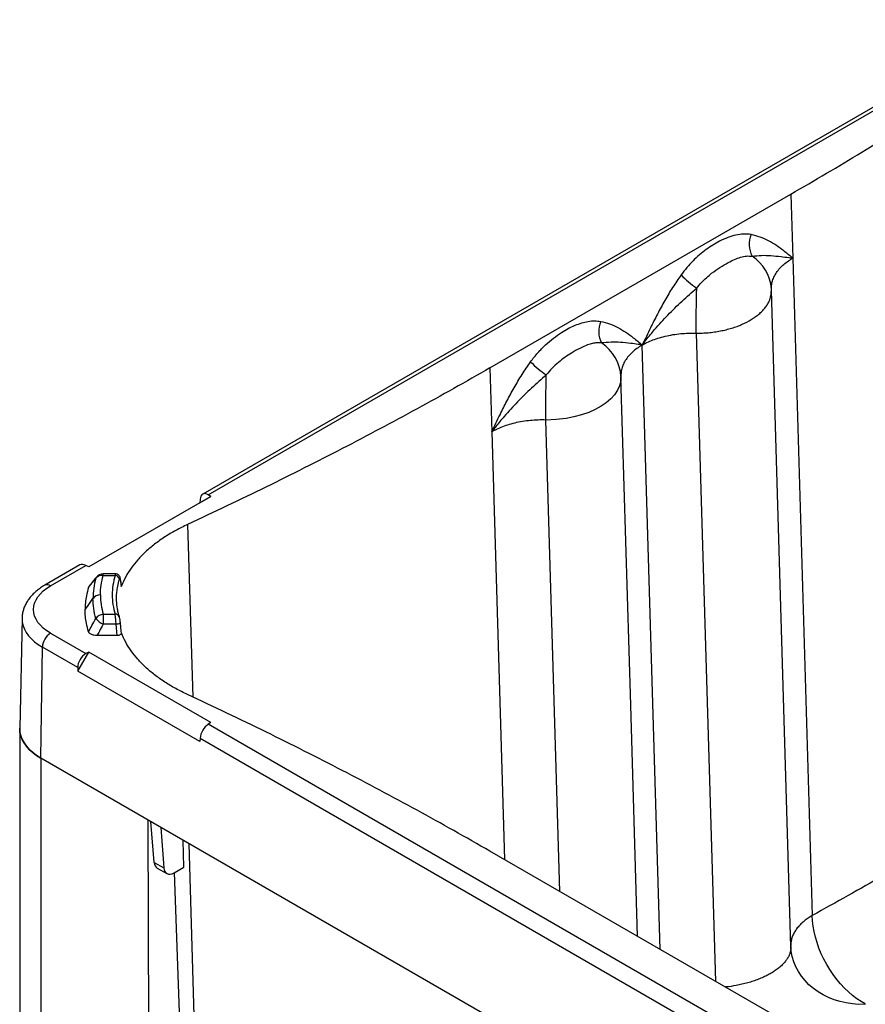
# Paper-space layout '1012-790 Hybird 2way' of a CAD drawing. Header units: millimetres. Extents: x 51 to 2966, y 67 to 3970.
# Tile 98 of 116: x 1310 to 1899, y 3222 to 3907. Entities that reach past the tile are written whole.
import ezdxf

# ---------------------------------------------------------------- set-up
doc = ezdxf.new("R2010")
doc.units = ezdxf.units.MM

psp = doc.layouts.new('1012-790 Hybird 2way')

# ---------------------------------------------------------------- linework, layer by layer
at = {"color": 7, "linetype": 'Continuous', "lineweight": 25}
for p, q in [((1995.89, 3899.08), (1437.8, 3576.9)), ((1441.66, 3576.43), (2000.03, 3898.76)), ((1637.64, 3664.77), (1846.99, 3785.63)), ((1846.99, 3785.63), (1848.31, 3741.09)), ((1848.31, 3741.09), (1861.91, 3283.63)), ((1637.64, 3664.77), (1638.96, 3620.24)), ((1435.85, 3570.9), (1358.55, 3526.28)), ((1443.54, 3575.2), (1358.69, 3526.21)), ((1435.85, 3570.9), (1443.54, 3575.2)), ((1436, 3573.27), (1435.85, 3570.9)), ((1443.54, 3575.2), (1441.66, 3576.43)), ((1352.42, 3527.61), (1327.94, 3513.48)), ((1331.94, 3513.08), (1356.56, 3527.3)), ((1358.69, 3526.21), (1356.56, 3527.3)), ((1377.24, 3521.42), (1368.6, 3521.42)), ((1368.6, 3520.32), (1376.91, 3520.32)), ((1358.8, 3512.85), (1358.36, 3512.1)), ((1381.15, 3512.56), (1381.19, 3513.11)), ((1312.12, 3490.53), (1310.48, 3414)), ((1368.6, 3493.31), (1368.6, 3486.33)), ((1368.6, 3493.31), (1376.91, 3493.31)), ((1377.53, 3486.33), (1368.6, 3486.33)), ((1378.28, 3478.51), (1377.53, 3486.33)), ((1331.94, 3480.13), (1356.56, 3465.91)), ((1378.28, 3478.51), (1364.25, 3478.51)), ((1325.12, 3393.23), (1326.28, 3470.44)), ((1350.91, 3456.23), (1326.28, 3470.44)), ((1350.99, 3453.82), (1358.69, 3467)), ((1358.69, 3467), (1356.56, 3465.91)), ((1443.54, 3418.02), (1358.69, 3467)), ((1350.91, 3456.23), (1350.99, 3453.82)), ((1435.85, 3404.84), (1350.99, 3453.82)), ((1310.48, 3413.64), (1310.48, 2892.37)), ((1443.54, 3418.02), (1441.66, 3416.79)), ((2000.03, 3094.45), (1441.66, 3416.79)), ((1436, 3407.1), (1435.85, 3404.84)), ((1436, 3407.1), (1994.37, 3084.76)), ((2102.94, 2944.21), (1325.12, 3393.23)), ((1399.52, 3350.29), (1325.12, 3393.23)), ((1325.12, 3393.23), (1325.12, 2871.95)), ((1399.52, 3350.29), (1401.49, 2827.87)), ((1404.14, 3320.65), (1401.75, 3349)), ((1408.72, 3344.97), (1410.78, 3316.82)), ((1424.76, 3317.23), (1424.33, 3335.96)), ((1846.99, 3207.58), (1637.64, 3328.44)), ((1406.23, 3316.74), (1412.82, 3312.94)), ((1417.89, 3313.4), (1424.76, 3317.23)), ((1847.08, 3261.65), (1847.04, 3262.47))]:
    psp.add_line(p, q, dxfattribs=at)
at = {"color": 8, "linetype": 'Continuous', "lineweight": 25}
for p, q in [((1781.13, 3688.88), (1794.54, 3237.86)), ((1756.14, 3260.03), (1743.64, 3680.67)), ((1686.21, 3300.4), (1676.46, 3628.45)), ((1638.96, 3620.24), (1647.81, 3322.57)), ((1427.31, 3555.79), (1430.88, 3435.74)), ((1428.06, 3333.81), (1441.32, 2902.94)), ((1404.14, 3320.65), (1410.78, 3316.82))]:
    psp.add_line(p, q, dxfattribs=at)
at = {"color": 7, "linetype": 'Continuous', "lineweight": 25, "flags": 128}
for points in [[(1781.13, 3688.88), (1781.14, 3692.4), (1781.16, 3696.12), (1781.2, 3699.99), (1781.25, 3703.99), (1781.31, 3708.06), (1781.38, 3712.16), (1781.46, 3716.25), (1781.55, 3720.29)], [(1847.06, 3262.12), (1840.27, 3490.57), (1833.49, 3718.71)], [(1676.46, 3628.45), (1676.47, 3631.97), (1676.49, 3635.69), (1676.52, 3639.56), (1676.57, 3643.56), (1676.63, 3647.63), (1676.7, 3651.73), (1676.78, 3655.82), (1676.87, 3659.86)], [(1728.81, 3659.07), (1728.79, 3658.66), (1728.79, 3658.66), (1728.79, 3658.66)], [(1740.38, 3269.13), (1735.59, 3430.14), (1728.81, 3658.28)], [(1331.94, 3480.13), (1329.28, 3481.82), (1326.92, 3483.66), (1324.88, 3485.62), (1323.19, 3487.69), (1321.85, 3489.84), (1320.89, 3492.06), (1320.31, 3494.32), (1320.11, 3496.61), (1320.31, 3498.89), (1320.89, 3501.15), (1321.85, 3503.37), (1323.19, 3505.52), (1324.88, 3507.59), (1326.92, 3509.55), (1329.28, 3511.39), (1331.94, 3513.08)], [(1356, 3496.61), (1357.56, 3498.82), (1360.39, 3502.81), (1361.48, 3504.36)], [(1325.12, 3393.23), (1322.18, 3395.09), (1319.52, 3397.09), (1317.18, 3399.21), (1315.16, 3401.45), (1313.49, 3403.77), (1312.18, 3406.17), (1311.24, 3408.63), (1310.67, 3411.13), (1310.48, 3413.64), (1310.48, 3414)], [(1310.48, 3414), (1310.48, 3413.64), (1310.67, 3411.13), (1311.24, 3408.63), (1312.18, 3406.17), (1313.49, 3403.77), (1315.16, 3401.45), (1317.18, 3399.21), (1319.52, 3397.09), (1322.18, 3395.09), (1325.12, 3393.23)], [(1433.29, 2886.6), (1428.12, 3033.27), (1420.98, 3235.87), (1418.24, 3313.59)], [(1898.82, 3222.22), (1895.84, 3223.86), (1892.88, 3225.79), (1889.95, 3228), (1887.06, 3230.47), (1884.25, 3233.18), (1881.54, 3236.11), (1878.93, 3239.25), (1876.45, 3242.56), (1874.12, 3246.03), (1871.96, 3249.63), (1869.97, 3253.34), (1868.18, 3257.13), (1866.59, 3260.98), (1865.22, 3264.85), (1864.08, 3268.71), (1863.17, 3272.55), (1862.5, 3276.34), (1862.08, 3280.04), (1861.91, 3283.63)]]:
    psp.add_lwpolyline(points, dxfattribs=at)
at = {"color": 8, "linetype": 'Continuous', "lineweight": 25, "flags": 128}
for points in [[(1728.78, 3658.28), (1728.64, 3655.46), (1727.85, 3652.27), (1726.45, 3649.15), (1724.41, 3646.12), (1721.78, 3643.21), (1718.61, 3640.49), (1714.96, 3638.01), (1710.85, 3635.75), (1706.35, 3633.77), (1701.4, 3632.04), (1696.14, 3630.63), (1690.67, 3629.56), (1683.62, 3628.73), (1676.46, 3628.45), (1676.46, 3628.45), (1676.46, 3628.45)], [(1363.96, 3519.22), (1363.77, 3518.96), (1363.48, 3518.36)], [(1368.6, 3520.32), (1368.6, 3520.82), (1368.6, 3521.17), (1368.6, 3521.37), (1368.6, 3521.42)], [(1380.47, 3517.48), (1380.52, 3517.98), (1380.51, 3518.12)], [(1312.12, 3490.48), (1312.11, 3490.19), (1312.3, 3487.75), (1312.85, 3485.34), (1313.76, 3482.96), (1315.03, 3480.64), (1316.65, 3478.39), (1318.59, 3476.23), (1320.86, 3474.17), (1323.43, 3472.24), (1326.28, 3470.44)], [(1380.52, 3487.66), (1380.52, 3487.57), (1380.42, 3487.34), (1380.19, 3487.11), (1379.83, 3486.89), (1379.36, 3486.69), (1378.8, 3486.53), (1378.18, 3486.41), (1377.53, 3486.33)], [(1898.58, 3221.9), (1894.2, 3221.88), (1889.85, 3222.18), (1885.55, 3222.81), (1881.34, 3223.75), (1877.25, 3225.01), (1873.31, 3226.57), (1869.55, 3228.41), (1866, 3230.54), (1862.69, 3232.92), (1859.64, 3235.54), (1856.88, 3238.38), (1854.43, 3241.43), (1852.3, 3244.64), (1850.52, 3248.01), (1849.09, 3251.51), (1848.03, 3255.1), (1847.35, 3258.76), (1847.08, 3261.65)]]:
    psp.add_lwpolyline(points, dxfattribs=at)
at = {"color": 7, "linetype": 'Continuous', "lineweight": 25}
for centre, radius, start, end in [((1835.62, 3750.71), 17.62, 157.20376, 207.76442), ((1816.13, 3772.77), 62.85, 223.62729, 236.61138), ((1730.94, 3690.29), 17.62, 157.20377, 207.76443), ((1698.82, 3657.03), 30.01, 3.12734, 56.5863), ((1711.46, 3712.34), 62.85, 223.62732, 236.61138), ((1367.8, 3514.72), 5.66, 81.89203, 139.94238), ((1368.6, 3515.42), 6, 90, 140.7466), ((1376.77, 3517.2), 3.12, 8.42692, 87.52745), ((1366.49, 3500.48), 6.34, 88.29444, 142.18665), ((1369.16, 3486.39), 6.94, 94.64424, 145.02528), ((1373.48, 3497.79), 12.46, 216.59412, 246.96428), ((1338.59, 3469.75), 12.33, 122.65237, 176.77049)]:
    psp.add_arc(centre, radius, start, end, dxfattribs=at)
at = {"color": 8, "linetype": 'Continuous', "lineweight": 25}
for centre, radius, start, end in [((1803.44, 3717.4), 30.09, 4.42396, 56.5531), ((1329.6, 3509.9), 3.95, 53.76729, 114.89702), ((1377.36, 3490.72), 2.62, 22.25542, 99.83434)]:
    psp.add_arc(centre, radius, start, end, dxfattribs=at)
at = {"color": 7, "linetype": 'Continuous', "lineweight": 25}
for centre, major_axis, ratio, start_param, end_param in [((1441.31, 3569.69), (-3.25, 7.34), 0.573621, 5.559088, 7.112431), ((1356.91, 3520.97), (-4.73, 6.49), 0.572404, 5.436906, 6.222223), ((1356.91, 3459.18), (3.99, 6.93), 0.648811, 0.784612, 2.337955), ((1441.31, 3410.46), (4.01, 6.93), 0.505952, 0.785745, 2.339088), ((1411.3, 3325.36), (5.1, 8.6), 0.589927, 2.450218, 3.14843), ((1417.95, 3321.53), (5.2, 8.55), 0.58222, 2.456695, 3.940225)]:
    psp.add_ellipse(centre, major_axis=major_axis, ratio=ratio, start_param=start_param, end_param=end_param, dxfattribs=at)
for points, knots in [([(1846.99, 3785.63), (1855.29, 3790.46), (1871.9, 3800.12), (1896.38, 3814.86), (1920.54, 3829.78), (1944.33, 3844.87), (1967.75, 3860.14), (1990.8, 3875.59), (2013.52, 3891.21), (2028.36, 3901.77), (2035.77, 3907.05)], [0, 0, 0, 0, 0.12508, 0.250182, 0.375261, 0.500364, 0.625227, 0.750091, 0.875046, 1, 1, 1, 1]), ([(1819.38, 3757.54), (1817.65, 3757.75), (1814.25, 3758.15), (1808.73, 3757.3), (1803.13, 3755.58), (1797.76, 3753.15), (1792.73, 3750.28), (1788.05, 3747.12), (1783.44, 3743.47), (1778.94, 3739.28), (1774.61, 3734.63), (1771.96, 3731.14), (1770.64, 3729.4)], [0, 0, 0, 0, 0.11518, 0.225911, 0.337196, 0.44814, 0.539693, 0.631419, 0.722919, 0.815222, 0.9078, 1, 1, 1, 1]), ([(1848.31, 3741.09), (1848.31, 3741.1), (1846.27, 3742.84), (1842.55, 3745.89), (1837.01, 3749.97), (1831.56, 3753.26), (1825.75, 3755.97), (1821.5, 3757.02), (1819.38, 3757.54)], [0, 0, 0, 0, 0.000839, 0.237152, 0.426232, 0.615249, 0.807676, 1, 1, 1, 1]), ([(1781.55, 3720.29), (1782.61, 3721.58), (1784.75, 3724.17), (1788.26, 3727.57), (1792.59, 3731.19), (1797.72, 3734.76), (1803.06, 3737.88), (1807.84, 3740.27), (1812.1, 3741.86), (1816.23, 3742.77), (1818.76, 3742.59), (1820.03, 3742.51)], [0, 0, 0, 0, 0.089958, 0.180321, 0.270441, 0.41219, 0.554041, 0.66584, 0.777909, 0.889392, 1, 1, 1, 1]), ([(1820.03, 3742.51), (1822.21, 3742.74), (1826.57, 3743.21), (1833.07, 3742.96), (1839.34, 3742.35), (1844.25, 3741.73), (1846.89, 3741.33), (1847.78, 3741.18), (1848.12, 3741.12), (1848.25, 3741.1), (1848.3, 3741.09), (1848.31, 3741.09)], [0, 0, 0, 0, 0.249457, 0.499124, 0.748484, 0.915082, 0.96881, 0.988287, 0.99556, 0.999179, 1, 1, 1, 1]), ([(1770.64, 3729.4), (1768.66, 3726.55), (1764.69, 3720.83), (1759.26, 3711.69), (1754.15, 3702.28), (1748.96, 3691.9), (1745.52, 3684.67), (1743.65, 3680.68), (1743.64, 3680.67)], [0, 0, 0, 0, 0.188441, 0.376977, 0.569879, 0.762849, 0.999161, 1, 1, 1, 1]), ([(1743.64, 3680.67), (1743.65, 3680.68), (1743.7, 3680.74), (1743.82, 3680.91), (1744.15, 3681.36), (1745.02, 3682.52), (1747.68, 3685.98), (1753.13, 3692.59), (1761.4, 3701.59), (1771.22, 3711.25), (1778.1, 3717.28), (1781.55, 3720.29)], [0, 0, 0, 0, 0.000821, 0.004441, 0.011713, 0.03119, 0.084918, 0.251516, 0.500876, 0.750543, 1, 1, 1, 1]), ([(1833.48, 3718.71), (1833.48, 3718.84), (1833.47, 3719.13), (1833.46, 3719.46), (1833.45, 3719.66), (1833.44, 3719.71), (1833.44, 3719.72)], [0, 0, 0, 0, 0.40314, 0.862039, 0.976595, 1, 1, 1, 1]), ([(1833.47, 3719.09), (1833.47, 3719.09), (1833.44, 3719.22), (1833.46, 3719.36), (1833.48, 3719.5)], [0, 0, 0, 0, 0.000109, 1, 1, 1, 1]), ([(1665.96, 3668.98), (1667.62, 3671.14), (1670.88, 3675.39), (1676.26, 3680.83), (1681.78, 3685.53), (1687.11, 3689.27), (1692.14, 3692.22), (1696.84, 3694.47), (1701.51, 3696.17), (1706.1, 3697.23), (1710.56, 3697.66), (1713.32, 3697.29), (1714.7, 3697.11)], [0, 0, 0, 0, 0.11518, 0.225911, 0.337196, 0.44814, 0.539693, 0.631419, 0.722919, 0.815222, 0.9078, 1, 1, 1, 1]), ([(1714.7, 3697.11), (1716.78, 3696.6), (1720.95, 3695.58), (1726.73, 3692.92), (1732.22, 3689.62), (1737.84, 3685.49), (1741.59, 3682.41), (1743.63, 3680.67), (1743.64, 3680.67)], [0, 0, 0, 0, 0.1884414, 0.3769772, 0.5698794, 0.762849, 0.9991614, 1, 1, 1, 1]), ([(1743.64, 3680.67), (1743.64, 3680.67), (1744.36, 3681.08), (1746.38, 3682.18), (1749.94, 3683.8), (1754.52, 3685.47), (1759.52, 3686.86), (1764.9, 3687.93), (1770.35, 3688.64), (1775.77, 3688.89), (1779.38, 3689.06), (1781.13, 3688.88), (1781.13, 3688.88)], [0, 0, 0, 0, 0.000001, 0.073588, 0.201107, 0.328623, 0.466292, 0.6044, 0.742069, 0.871033, 0.999998, 1, 1, 1, 1]), ([(1715.35, 3682.08), (1714.33, 3682.16), (1712.28, 3682.33), (1708.99, 3681.8), (1704.96, 3680.61), (1700.12, 3678.42), (1694.84, 3675.41), (1689.83, 3672.14), (1685.27, 3668.64), (1680.84, 3664.62), (1678.19, 3661.44), (1676.87, 3659.86)], [0, 0, 0, 0, 0.089958, 0.180321, 0.270441, 0.41219, 0.554041, 0.66584, 0.777909, 0.889392, 1, 1, 1, 1]), ([(1743.64, 3680.67), (1743.63, 3680.67), (1743.58, 3680.68), (1743.45, 3680.7), (1743.11, 3680.75), (1742.21, 3680.9), (1739.58, 3681.31), (1734.67, 3681.93), (1728.39, 3682.53), (1721.9, 3682.78), (1717.53, 3682.31), (1715.35, 3682.08)], [0, 0, 0, 0, 0.0008214, 0.0044405, 0.0117126, 0.0311897, 0.0849178, 0.2515162, 0.5008764, 0.7505426, 1, 1, 1, 1]), ([(1638.96, 3620.24), (1638.97, 3620.25), (1640.84, 3624.25), (1644.25, 3631.41), (1649.37, 3641.66), (1654.44, 3651.01), (1659.9, 3660.23), (1663.94, 3666.06), (1665.96, 3668.98)], [0, 0, 0, 0, 0.000839, 0.237152, 0.426232, 0.615249, 0.807676, 1, 1, 1, 1]), ([(1637.64, 3664.77), (1629.27, 3659.98), (1612.53, 3650.39), (1587, 3636.26), (1561.16, 3622.31), (1535.01, 3608.58), (1508.56, 3595.06), (1481.81, 3581.75), (1454.75, 3568.64), (1436.46, 3560.07), (1427.31, 3555.79)], [0, 0, 0, 0, 0.12508, 0.250182, 0.375261, 0.500364, 0.625227, 0.750091, 0.875046, 1, 1, 1, 1]), ([(1676.87, 3659.86), (1673.43, 3656.85), (1666.55, 3650.82), (1656.73, 3641.16), (1648.46, 3632.16), (1643, 3625.55), (1640.35, 3622.1), (1639.48, 3620.93), (1639.15, 3620.49), (1639.02, 3620.31), (1638.97, 3620.25), (1638.96, 3620.24)], [0, 0, 0, 0, 0.249457, 0.499124, 0.748484, 0.915082, 0.96881, 0.988287, 0.99556, 0.999179, 1, 1, 1, 1]), ([(1728.79, 3658.66), (1728.79, 3658.66), (1728.84, 3658.53), (1728.81, 3658.41), (1728.78, 3658.28)], [0, 0, 0, 0, 0.000105, 1, 1, 1, 1]), ([(1676.46, 3628.45), (1676.46, 3628.45), (1674.69, 3628.59), (1671.1, 3628.48), (1665.68, 3628.21), (1660.23, 3627.5), (1654.85, 3626.43), (1649.84, 3625.04), (1645.27, 3623.37), (1641.7, 3621.76), (1639.7, 3620.65), (1638.96, 3620.24)], [0, 0, 0, 0, 0.0000018, 0.1289667, 0.2579313, 0.3955999, 0.5337082, 0.6713773, 0.7988933, 0.9264118, 1, 1, 1, 1]), ([(1427.31, 3555.79), (1424.53, 3554.43), (1418.95, 3551.71), (1411.3, 3547.1), (1404.24, 3542.11), (1397.95, 3536.79), (1392.51, 3531.23), (1387.89, 3525.44), (1384.1, 3519.37), (1382.07, 3515.02), (1381.21, 3512.73), (1381.15, 3512.56)], [0, 0, 0, 0, 0.1219746, 0.2439493, 0.3694682, 0.4949868, 0.6169613, 0.7389355, 0.8644533, 0.9899716, 1, 1, 1, 1]), ([(1358.36, 3512.1), (1359.16, 3513.09), (1360.87, 3515.18), (1362.58, 3517.26), (1363.48, 3518.36)], [0, 0, 0, 0, 0.472597, 1, 1, 1, 1]), ([(1363.96, 3519.22), (1363.59, 3518.77), (1361.87, 3516.66), (1360.14, 3514.54), (1358.78, 3512.87)], [0, 0, 0, 0, 0.209177, 1, 1, 1, 1]), ([(1363.48, 3518.36), (1362.9, 3516.05), (1361.73, 3511.4), (1361.56, 3506.71), (1361.48, 3504.36)], [0, 0, 0, 0, 0.49838, 1, 1, 1, 1]), ([(1366.68, 3506.81), (1366.68, 3506.83), (1366.68, 3509.09), (1366.96, 3513.62), (1368.05, 3518.09), (1368.6, 3520.32)], [0, 0, 0, 0, 0.003247, 0.501624, 1, 1, 1, 1]), ([(1376.91, 3520.32), (1376.33, 3518.09), (1375.16, 3513.61), (1374.72, 3506.83), (1375.16, 3500.03), (1376.32, 3495.55), (1376.91, 3493.31)], [0, 0, 0, 0, 0.2490487, 0.5, 0.7490491, 1, 1, 1, 1]), ([(1380.49, 3518.12), (1380.47, 3518.31), (1380.41, 3518.78), (1380.19, 3519.44), (1379.79, 3520.15), (1379.22, 3520.76), (1378.47, 3521.2), (1377.76, 3521.43), (1377.35, 3521.39), (1377.24, 3521.38)], [0, 0, 0, 0, 0.129438, 0.310039, 0.457151, 0.607018, 0.770221, 0.941762, 1, 1, 1, 1]), ([(1379.86, 3517.66), (1379.92, 3517.82), (1380.05, 3518.16), (1380.23, 3518.23), (1380.38, 3518), (1380.45, 3517.64), (1380.47, 3517.48)], [0, 0, 0, 0, 0.260594, 0.522428, 0.785869, 1, 1, 1, 1]), ([(1380.47, 3517.48), (1380.65, 3516.2), (1380.87, 3514.56), (1381.1, 3512.92), (1381.15, 3512.56)], [0, 0, 0, 0, 0.782844, 1, 1, 1, 1]), ([(1381.23, 3513.11), (1381.06, 3514.19), (1380.8, 3515.87), (1380.59, 3517.54), (1380.51, 3518.13)], [0, 0, 0, 0, 0.648221, 1, 1, 1, 1]), ([(1327.94, 3513.48), (1327.41, 3513.16), (1325.89, 3512.26), (1323.56, 3510.64), (1321.04, 3508.57), (1318.79, 3506.33), (1316.85, 3503.97), (1315.22, 3501.49), (1313.93, 3498.93), (1312.97, 3496.32), (1312.38, 3493.68), (1312.11, 3491.72), (1312.14, 3490.65), (1312.14, 3490.47)], [0, 0, 0, 0, 0.057831, 0.165257, 0.272688, 0.379415, 0.48482, 0.588311, 0.689488, 0.788261, 0.884856, 0.979736, 1, 1, 1, 1]), ([(1358.36, 3512.1), (1357.82, 3510.11), (1356.85, 3506.55), (1356.13, 3501.37), (1356.04, 3498.19), (1356, 3496.61)], [0, 0, 0, 0, 0.388827, 0.693975, 1, 1, 1, 1]), ([(1378.7, 3496.36), (1378.56, 3496.98), (1377.95, 3499.66), (1377.84, 3503.53), (1377.86, 3507.03), (1378.07, 3508.44), (1378.1, 3508.7)], [0, 0, 0, 0, 0.152771, 0.656322, 0.936527, 1, 1, 1, 1]), ([(1363.48, 3490.37), (1362.9, 3492.68), (1361.73, 3497.32), (1361.56, 3502.01), (1361.48, 3504.36)], [0, 0, 0, 0, 0.49838, 1, 1, 1, 1]), ([(1366.68, 3506.81), (1366.68, 3506.8), (1366.68, 3504.53), (1366.96, 3500), (1368.05, 3495.54), (1368.6, 3493.31)], [0, 0, 0, 0, 0.003247, 0.501624, 1, 1, 1, 1]), ([(1358.36, 3481.11), (1357.82, 3483.1), (1356.85, 3486.66), (1356.13, 3491.84), (1356.04, 3495.02), (1356, 3496.61)], [0, 0, 0, 0, 0.388827, 0.693975, 1, 1, 1, 1]), ([(1379.82, 3491.74), (1379.59, 3492.48), (1379.08, 3494.1), (1378.78, 3495.73), (1378.61, 3496.63)], [0, 0, 0, 0, 0.455127, 1, 1, 1, 1]), ([(1358.36, 3481.11), (1359.16, 3482.57), (1360.87, 3485.65), (1362.58, 3488.74), (1363.48, 3490.37)], [0, 0, 0, 0, 0.472597, 1, 1, 1, 1]), ([(1377.53, 3486.33), (1377.51, 3486.87), (1377.44, 3488.07), (1377.29, 3490.03), (1377.1, 3491.95), (1376.97, 3492.85), (1376.91, 3493.31)], [0, 0, 0, 0, 0.213094, 0.475791, 0.737934, 1, 1, 1, 1]), ([(1380.28, 3489.45), (1380.23, 3489.73), (1380.12, 3490.36), (1379.96, 3491.13), (1379.82, 3491.55), (1379.77, 3491.71)], [0, 0, 0, 0, 0.3213749, 0.7418777, 1, 1, 1, 1]), ([(1380.51, 3487.66), (1380.5, 3487.81), (1380.46, 3488.31), (1380.37, 3488.95), (1380.29, 3489.37), (1380.28, 3489.45)], [0, 0, 0, 0, 0.2671378, 0.8696061, 1, 1, 1, 1]), ([(1381.23, 3480.37), (1381.09, 3481.7), (1380.83, 3484.12), (1380.62, 3486.55), (1380.53, 3487.65)], [0, 0, 0, 0, 0.549731, 1, 1, 1, 1]), ([(1364.25, 3478.51), (1363.5, 3478.55), (1362, 3478.62), (1360.08, 3479.26), (1358.81, 3480.15), (1358.5, 3480.81), (1358.36, 3481.11)], [0, 0, 0, 0, 0.278149, 0.557678, 0.804037, 1, 1, 1, 1]), ([(1368.6, 3486.33), (1367.7, 3484.71), (1366.25, 3482.1), (1364.8, 3479.49), (1364.25, 3478.51)], [0, 0, 0, 0, 0.62213, 1, 1, 1, 1]), ([(1427.31, 3437.42), (1424.53, 3438.78), (1418.95, 3441.5), (1411.3, 3446.11), (1404.24, 3451.1), (1397.95, 3456.42), (1392.51, 3461.98), (1387.89, 3467.78), (1384.1, 3473.84), (1382.07, 3478.19), (1381.21, 3480.48), (1381.15, 3480.65)], [0, 0, 0, 0, 0.1219746, 0.2439493, 0.3694682, 0.4949868, 0.6169613, 0.7389355, 0.8644533, 0.9899716, 1, 1, 1, 1]), ([(1381.17, 3480.36), (1381.19, 3480.25), (1381.24, 3479.93), (1380.93, 3479.43), (1380.31, 3478.94), (1379.45, 3478.61), (1378.73, 3478.51), (1378.34, 3478.51), (1378.28, 3478.51)], [0, 0, 0, 0, 0.117913, 0.3386, 0.553902, 0.760928, 0.962091, 1, 1, 1, 1]), ([(1637.64, 3328.44), (1629.27, 3333.23), (1612.53, 3342.82), (1587, 3356.95), (1561.16, 3370.9), (1535.01, 3384.63), (1508.56, 3398.15), (1481.81, 3411.46), (1454.75, 3424.57), (1436.46, 3433.14), (1427.31, 3437.42)], [0, 0, 0, 0, 0.12508, 0.250182, 0.375261, 0.500364, 0.625227, 0.750091, 0.875046, 1, 1, 1, 1]), ([(2050.99, 3395.1), (2050.99, 3395.1), (2050.99, 3386.04), (2016.65, 3377.82), (1991.94, 3357.55), (1961.88, 3340.94), (1935.71, 3325.36), (1911.42, 3311.47), (1886.88, 3297.43), (1870.27, 3288.45), (1861.91, 3283.63), (1861.91, 3283.63)], [0, 0, 0, 0, 0, 0.166388, 0.33279, 0.499178, 0.624332, 0.749486, 0.874743, 1, 1, 1, 1, 1])]:
    psp.add_open_spline(points, degree=3, knots=knots, dxfattribs=at)
at = {"color": 8, "linetype": 'Continuous', "lineweight": 25}
for points, knots in [([(1833.48, 3719.5), (1833.49, 3720.42), (1833.49, 3722.4), (1834.19, 3725.47), (1835.49, 3728.68), (1837.45, 3731.84), (1839.92, 3734.77), (1842.86, 3737.44), (1845.68, 3739.51), (1847.61, 3740.67), (1848.31, 3741.09)], [0, 0, 0, 0, 0.114345, 0.245475, 0.385454, 0.525881, 0.665861, 0.795517, 0.925177, 1, 1, 1, 1]), ([(1781.13, 3688.88), (1781.13, 3688.88), (1782.51, 3688.73), (1785.36, 3689.01), (1789.59, 3689.21), (1793.83, 3689.73), (1797.99, 3690.42), (1802.01, 3691.31), (1805.9, 3692.37), (1809.65, 3693.63), (1814.35, 3695.52), (1818.61, 3697.71), (1822.34, 3700.17), (1824.89, 3702.15), (1827.12, 3704.23), (1829.05, 3706.42), (1830.67, 3708.7), (1832.2, 3711.57), (1833.36, 3714.92), (1833.41, 3717.48), (1833.44, 3718.71)], [0, 0, 0, 0, 0.000001, 0.05133, 0.10266, 0.155478, 0.208298, 0.259801, 0.311305, 0.364313, 0.417321, 0.519063, 0.571426, 0.623789, 0.675549, 0.72731, 0.780598, 0.833887, 0.920231, 1, 1, 1, 1]), ([(1743.64, 3680.67), (1743.64, 3680.67), (1742.92, 3680.25), (1741.01, 3679.08), (1738.18, 3677.01), (1735.25, 3674.35), (1732.77, 3671.42), (1730.82, 3668.26), (1729.52, 3665.05), (1728.81, 3661.97), (1728.81, 3659.99), (1728.81, 3659.07)], [0, 0, 0, 0, 0.0000015, 0.0748236, 0.2044825, 0.3341392, 0.4741193, 0.614546, 0.7545254, 0.8856548, 1, 1, 1, 1]), ([(1377.24, 3521.36), (1377.2, 3521.35), (1377.08, 3521.31), (1376.97, 3520.67), (1376.91, 3520.32)], [0, 0, 0, 0, 0.4431519, 1, 1, 1, 1]), ([(1378.1, 3508.7), (1378.25, 3510.07), (1378.58, 3513.07), (1379.41, 3516.04), (1379.86, 3517.66)], [0, 0, 0, 0, 0.455374, 1, 1, 1, 1]), ([(1861.91, 3283.63), (1861.91, 3283.63), (1860.91, 3283.05), (1858.99, 3281.85), (1856.36, 3279.91), (1854, 3277.83), (1851.9, 3275.6), (1850.13, 3273.24), (1848.7, 3270.74), (1847.69, 3268.15), (1847.07, 3265.5), (1847.06, 3263.73), (1847.06, 3262.85)], [0, 0, 0, 0, 0.000001, 0.104243, 0.208485, 0.315792, 0.423101, 0.536155, 0.64921, 0.766217, 0.883225, 1, 1, 1, 1]), ([(1847.03, 3262.12), (1847.04, 3261.53), (1847.04, 3260.24), (1846.63, 3258.2), (1845.86, 3256.03), (1844.73, 3253.89), (1843.26, 3251.8), (1841.47, 3249.76), (1839.34, 3247.76), (1836.9, 3245.85), (1834.19, 3244.05), (1831.22, 3242.35), (1827.97, 3240.76), (1824.49, 3239.3), (1820.85, 3237.99), (1817.03, 3236.83), (1813.03, 3235.81), (1807.99, 3234.8), (1804.07, 3234.12), (1801.53, 3233.94), (1801.35, 3233.93)], [0, 0, 0, 0, 0.046903, 0.102911, 0.160544, 0.218178, 0.274119, 0.330061, 0.387632, 0.445202, 0.501117, 0.55703, 0.614574, 0.672118, 0.728013, 0.783907, 0.841436, 0.898965, 0.992895, 1, 1, 1, 1])]:
    psp.add_open_spline(points, degree=3, knots=knots, dxfattribs=at)
at = {"color": 7, "linetype": 'Continuous', "lineweight": 25}
psp.add_open_spline([(1898.58, 3221.9), (1898.57, 3222.02), (1898.66, 3222.13), (1898.82, 3222.22)], degree=3, dxfattribs=at)

doc.saveas('drawing.dxf')
